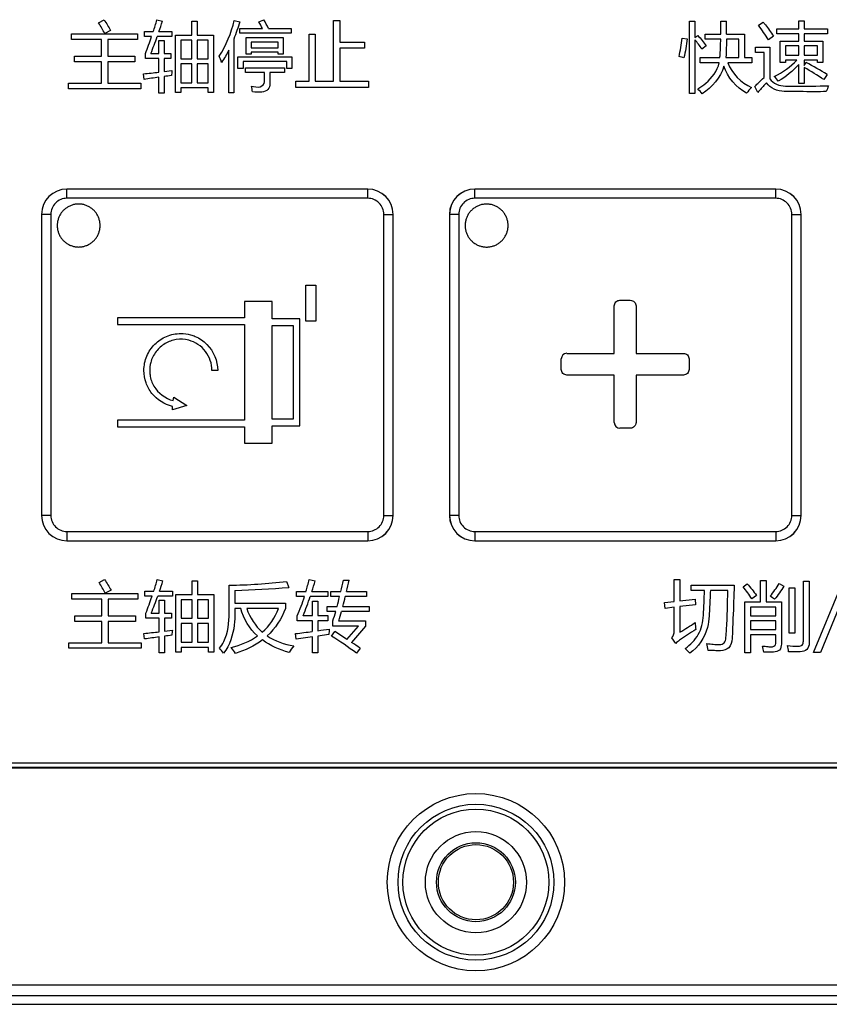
# Model space of a CAD drawing. Header units: millimetres. Extents: x 0 to 1189, y 0 to 841.
# Tile 17 of 64: x 260 to 298, y 272 to 318. Entities that reach past the tile are written whole.
import ezdxf

# ---------------------------------------------------------------- set-up
doc = ezdxf.new("R2010")
doc.units = ezdxf.units.MM
doc.header["$LTSCALE"] = 65.395
doc.layers.add('NC500E-SECONDXF_CONTINUOUS_LINE', color=7, linetype='CONTINUOUS')

msp = doc.modelspace()

# ---------------------------------------------------------------- linework, layer by layer
at = {"layer": 'NC500E-SECONDXF_CONTINUOUS_LINE', "color": 7, "linetype": 'Continuous'}
for p, q in [((264.156, 317.747), (264.411, 317.877)), ((266.868, 317.877), (267.13, 317.822)), ((268.494, 317.178), (268.494, 317.826)), ((268.494, 317.826), (268.742, 317.826)), ((268.742, 317.826), (268.742, 317.178)), ((270.471, 317.857), (270.726, 317.795)), ((271.618, 317.788), (271.853, 317.891)), ((275.084, 315.025), (275.084, 317.86)), ((275.084, 317.86), (275.381, 317.86)), ((275.381, 317.86), (275.381, 316.847)), ((291.665, 314.456), (291.665, 317.826)), ((291.665, 317.826), (291.923, 317.826)), ((291.923, 317.826), (291.923, 317.068)), ((293.125, 317.223), (293.125, 317.826)), ((293.125, 317.826), (293.398, 317.826)), ((294.882, 317.629), (295.103, 317.778)), ((296.757, 317.464), (296.757, 317.84)), ((296.757, 317.84), (297.012, 317.84)), ((297.012, 317.84), (297.012, 317.464)), ((262.892, 316.975), (262.892, 317.237)), ((262.892, 317.237), (265.965, 317.237)), ((264.714, 317.392), (264.442, 317.247)), ((265.965, 317.237), (265.965, 316.975)), ((266.285, 317.102), (266.285, 317.337)), ((266.285, 317.337), (266.702, 317.337)), ((266.623, 317.102), (266.285, 317.102)), ((267.57, 317.102), (266.885, 317.102)), ((266.966, 317.337), (267.57, 317.337)), ((267.57, 317.337), (267.57, 317.102)), ((267.729, 314.498), (267.729, 317.178)), ((267.729, 317.178), (268.494, 317.178)), ((268.742, 317.178), (269.507, 317.178)), ((269.507, 317.178), (269.507, 314.498)), ((270.733, 317.261), (270.733, 317.481)), ((270.733, 317.481), (271.78, 317.481)), ((273.117, 317.261), (270.733, 317.261)), ((272.061, 317.481), (273.117, 317.481)), ((273.117, 317.481), (273.117, 317.261)), ((273.951, 315.025), (273.951, 317.219)), ((273.951, 317.219), (274.24, 317.219)), ((274.24, 317.219), (274.24, 315.025)), ((291.923, 317.068), (292.058, 317.157)), ((292.402, 316.978), (292.402, 317.223)), ((292.402, 317.223), (293.125, 317.223)), ((293.394, 317.223), (294.235, 317.223)), ((294.235, 317.223), (294.235, 316.127)), ((295.585, 317.126), (295.341, 316.954)), ((295.73, 317.226), (295.73, 317.464)), ((295.73, 317.464), (296.757, 317.464)), ((296.757, 317.226), (295.73, 317.226)), ((296.757, 316.892), (296.757, 317.226)), ((297.012, 317.464), (298.093, 317.464)), ((297.012, 317.226), (297.012, 316.892)), ((298.093, 317.226), (297.012, 317.226)), ((298.093, 317.464), (298.093, 317.226)), ((264.287, 316.975), (262.892, 316.975)), ((264.287, 316.189), (264.287, 316.975)), ((264.584, 316.975), (264.584, 316.189)), ((265.965, 316.975), (264.584, 316.975)), ((266.954, 316.317), (266.954, 316.927)), ((266.954, 316.927), (267.202, 316.927)), ((267.202, 316.927), (267.202, 316.317)), ((267.984, 316.937), (267.984, 316.076)), ((268.494, 316.937), (267.984, 316.937)), ((268.494, 316.076), (268.494, 316.937)), ((268.742, 316.937), (268.742, 316.076)), ((269.252, 316.937), (268.742, 316.937)), ((269.252, 316.076), (269.252, 316.937)), ((270.451, 316.99), (270.451, 314.484)), ((271.019, 316.289), (271.019, 317.057)), ((271.019, 317.057), (272.752, 317.057)), ((271.26, 316.851), (271.26, 316.589)), ((272.511, 316.851), (271.26, 316.851)), ((272.511, 316.589), (272.511, 316.851)), ((272.752, 317.057), (272.752, 316.289)), ((275.381, 316.847), (276.535, 316.847)), ((276.535, 316.847), (276.535, 316.572)), ((291.331, 317.033), (291.561, 316.999)), ((291.923, 316.961), (291.923, 314.456)), ((292.447, 316.675), (292.24, 316.523)), ((293.122, 316.978), (292.402, 316.978)), ((293.966, 316.978), (293.391, 316.978)), ((293.966, 316.127), (293.966, 316.978)), ((295.892, 315.903), (295.892, 316.892)), ((295.892, 316.892), (296.757, 316.892)), ((296.14, 316.668), (296.14, 316.234)), ((296.757, 316.668), (296.14, 316.668)), ((296.757, 316.234), (296.757, 316.668)), ((297.012, 316.892), (297.876, 316.892)), ((297.012, 316.668), (297.012, 316.234)), ((297.628, 316.668), (297.012, 316.668)), ((297.628, 316.234), (297.628, 316.668)), ((297.876, 316.892), (297.876, 315.903)), ((263.026, 315.928), (263.026, 316.189)), ((263.026, 316.189), (264.287, 316.189)), ((264.584, 316.189), (265.845, 316.189)), ((265.845, 316.189), (265.845, 315.928)), ((266.334, 316.083), (266.334, 316.317)), ((266.589, 316.317), (266.954, 316.317)), ((267.202, 316.317), (267.522, 316.317)), ((267.522, 316.317), (267.522, 316.083)), ((270.216, 314.484), (270.216, 316.472)), ((271.26, 316.289), (271.019, 316.289)), ((271.26, 316.589), (272.511, 316.589)), ((271.26, 316.382), (271.26, 316.289)), ((272.511, 316.382), (271.26, 316.382)), ((272.511, 316.289), (272.511, 316.382)), ((272.752, 316.289), (272.511, 316.289)), ((275.381, 316.572), (275.381, 315.025)), ((276.535, 316.572), (275.381, 316.572)), ((294.734, 316.365), (294.734, 316.62)), ((294.734, 316.62), (295.41, 316.62)), ((295.144, 316.365), (294.734, 316.365)), ((295.144, 315.204), (295.144, 316.365)), ((295.41, 316.62), (295.41, 315.145)), ((296.14, 316.234), (296.757, 316.234)), ((297.012, 316.234), (297.628, 316.234)), ((264.287, 315.928), (263.026, 315.928)), ((264.287, 314.935), (264.287, 315.928)), ((264.584, 315.928), (264.584, 314.935)), ((265.845, 315.928), (264.584, 315.928)), ((266.954, 316.083), (266.334, 316.083)), ((266.954, 315.45), (266.954, 316.083)), ((267.202, 316.083), (267.202, 315.481)), ((267.522, 316.083), (267.202, 316.083)), ((267.984, 316.076), (268.494, 316.076)), ((267.984, 315.841), (267.984, 314.959)), ((268.494, 315.841), (267.984, 315.841)), ((268.494, 314.959), (268.494, 315.841)), ((268.742, 316.076), (269.252, 316.076)), ((268.742, 315.841), (268.742, 314.959)), ((269.252, 315.841), (268.742, 315.841)), ((269.252, 314.959), (269.252, 315.841)), ((270.644, 315.617), (270.644, 316.158)), ((270.644, 316.158), (273.155, 316.158)), ((270.885, 315.938), (270.885, 315.617)), ((272.914, 315.938), (270.885, 315.938)), ((272.914, 315.617), (272.914, 315.938)), ((273.155, 316.158), (273.155, 315.617)), ((292.168, 315.883), (292.168, 316.127)), ((292.168, 316.127), (293.084, 316.127)), ((293.05, 315.883), (292.168, 315.883)), ((293.36, 316.127), (293.966, 316.127)), ((294.572, 315.883), (293.456, 315.883)), ((294.235, 316.127), (294.572, 316.127)), ((294.572, 316.127), (294.572, 315.883)), ((296.14, 315.903), (295.892, 315.903)), ((296.14, 316.01), (296.14, 315.903)), ((296.671, 316.01), (296.14, 316.01)), ((296.757, 314.918), (296.757, 315.807)), ((297.012, 316.01), (297.012, 315.762)), ((297.628, 316.01), (297.012, 316.01)), ((297.012, 315.762), (297.101, 315.9)), ((297.628, 315.903), (297.628, 316.01)), ((297.876, 315.903), (297.628, 315.903)), ((266.272, 315.114), (266.244, 315.373)), ((267.202, 315.481), (267.57, 315.531)), ((270.885, 315.617), (270.644, 315.617)), ((270.988, 315.428), (270.988, 315.648)), ((270.988, 315.648), (272.804, 315.648)), ((271.88, 315.428), (270.988, 315.428)), ((271.88, 315.001), (271.88, 315.428)), ((272.128, 315.428), (272.128, 314.928)), ((272.804, 315.428), (272.128, 315.428)), ((272.804, 315.648), (272.804, 315.428)), ((273.155, 315.617), (272.914, 315.617)), ((297.012, 315.666), (297.012, 314.918)), ((298.083, 315.345), (297.925, 315.101)), ((262.754, 314.68), (262.754, 314.935)), ((262.754, 314.935), (264.287, 314.935)), ((264.584, 314.935), (266.117, 314.935)), ((266.117, 314.935), (266.117, 314.68)), ((266.954, 314.467), (266.954, 315.211)), ((267.202, 315.244), (267.202, 314.467)), ((267.984, 314.959), (268.494, 314.959)), ((268.742, 314.959), (269.252, 314.959)), ((273.341, 314.742), (273.341, 315.025)), ((273.341, 315.025), (273.951, 315.025)), ((274.24, 315.025), (275.084, 315.025)), ((275.381, 315.025), (276.717, 315.025)), ((276.717, 315.025), (276.717, 314.742)), ((297.012, 314.918), (296.757, 314.918)), ((266.117, 314.68), (262.754, 314.68)), ((267.202, 314.467), (266.954, 314.467)), ((267.984, 314.498), (267.729, 314.498)), ((267.984, 314.718), (267.984, 314.498)), ((269.252, 314.718), (267.984, 314.718)), ((269.252, 314.498), (269.252, 314.718)), ((269.507, 314.498), (269.252, 314.498)), ((270.451, 314.484), (270.216, 314.484)), ((276.717, 314.742), (273.341, 314.742)), ((291.923, 314.456), (291.665, 314.456)), ((294.845, 314.498), (294.703, 314.784)), ((262.678, 310.008), (262.676, 310.01)), ((276.688, 310.01), (262.676, 310.01)), ((262.678, 309.579), (262.678, 310.008)), ((276.686, 310.008), (262.678, 310.008)), ((276.686, 310.008), (276.688, 310.01)), ((276.686, 309.579), (276.686, 310.008)), ((281.673, 310.008), (281.672, 310.01)), ((295.683, 310.01), (281.672, 310.01)), ((281.673, 309.579), (281.673, 310.008)), ((295.682, 310.008), (281.673, 310.008)), ((295.682, 310.008), (295.683, 310.01)), ((295.682, 309.579), (295.682, 310.008)), ((276.686, 309.579), (262.678, 309.579)), ((263.147, 309.308), (263.108, 309.304)), ((263.187, 309.311), (263.147, 309.308)), ((263.226, 309.312), (263.187, 309.311)), ((263.265, 309.311), (263.226, 309.312)), ((263.304, 309.309), (263.265, 309.311)), ((263.343, 309.305), (263.304, 309.309)), ((295.682, 309.579), (281.673, 309.579)), ((282.181, 309.31), (282.142, 309.308)), ((282.22, 309.311), (282.181, 309.31)), ((282.26, 309.31), (282.22, 309.311)), ((282.299, 309.308), (282.26, 309.31)), ((262.395, 308.867), (262.374, 308.834)), ((262.417, 308.899), (262.395, 308.867)), ((262.441, 308.931), (262.417, 308.899)), ((262.466, 308.961), (262.441, 308.931)), ((262.492, 308.99), (262.466, 308.961)), ((262.519, 309.019), (262.492, 308.99)), ((262.547, 309.046), (262.519, 309.019)), ((262.576, 309.072), (262.547, 309.046)), ((262.607, 309.097), (262.576, 309.072)), ((262.638, 309.12), (262.607, 309.097)), ((262.67, 309.142), (262.638, 309.12)), ((262.704, 309.163), (262.67, 309.142)), ((262.737, 309.183), (262.704, 309.163)), ((262.772, 309.202), (262.737, 309.183)), ((262.808, 309.219), (262.772, 309.202)), ((262.844, 309.234), (262.808, 309.219)), ((262.88, 309.249), (262.844, 309.234)), ((262.917, 309.262), (262.88, 309.249)), ((262.955, 309.273), (262.917, 309.262)), ((262.993, 309.283), (262.955, 309.273)), ((263.031, 309.292), (262.993, 309.283)), ((263.07, 309.299), (263.031, 309.292)), ((263.108, 309.304), (263.07, 309.299)), ((263.382, 309.299), (263.343, 309.305)), ((263.421, 309.292), (263.382, 309.299)), ((263.459, 309.283), (263.421, 309.292)), ((263.497, 309.273), (263.459, 309.283)), ((263.534, 309.262), (263.497, 309.273)), ((263.571, 309.249), (263.534, 309.262)), ((263.608, 309.235), (263.571, 309.249)), ((263.644, 309.219), (263.608, 309.235)), ((263.68, 309.202), (263.644, 309.219)), ((263.714, 309.183), (263.68, 309.202)), ((263.748, 309.164), (263.714, 309.183)), ((263.781, 309.143), (263.748, 309.164)), ((263.814, 309.12), (263.781, 309.143)), ((263.845, 309.097), (263.814, 309.12)), ((263.876, 309.072), (263.845, 309.097)), ((263.905, 309.046), (263.876, 309.072)), ((263.933, 309.019), (263.905, 309.046)), ((263.96, 308.99), (263.933, 309.019)), ((263.986, 308.961), (263.96, 308.99)), ((264.011, 308.931), (263.986, 308.961)), ((264.035, 308.899), (264.011, 308.931)), ((264.057, 308.867), (264.035, 308.899)), ((264.078, 308.834), (264.057, 308.867)), ((281.39, 308.867), (281.369, 308.833)), ((281.412, 308.899), (281.39, 308.867)), ((281.436, 308.93), (281.412, 308.899)), ((281.461, 308.961), (281.436, 308.93)), ((281.486, 308.99), (281.461, 308.961)), ((281.514, 309.018), (281.486, 308.99)), ((281.542, 309.045), (281.514, 309.018)), ((281.571, 309.071), (281.542, 309.045)), ((281.601, 309.096), (281.571, 309.071)), ((281.633, 309.12), (281.601, 309.096)), ((281.665, 309.142), (281.633, 309.12)), ((281.698, 309.163), (281.665, 309.142)), ((281.732, 309.183), (281.698, 309.163)), ((281.767, 309.201), (281.732, 309.183)), ((281.802, 309.218), (281.767, 309.201)), ((281.838, 309.234), (281.802, 309.218)), ((281.875, 309.248), (281.838, 309.234)), ((281.912, 309.261), (281.875, 309.248)), ((281.95, 309.273), (281.912, 309.261)), ((281.987, 309.283), (281.95, 309.273)), ((282.026, 309.291), (281.987, 309.283)), ((282.064, 309.298), (282.026, 309.291)), ((282.103, 309.304), (282.064, 309.298)), ((282.142, 309.308), (282.103, 309.304)), ((282.338, 309.304), (282.299, 309.308)), ((282.377, 309.298), (282.338, 309.304)), ((282.415, 309.291), (282.377, 309.298)), ((282.454, 309.283), (282.415, 309.291)), ((282.492, 309.273), (282.454, 309.283)), ((282.529, 309.261), (282.492, 309.273)), ((282.566, 309.248), (282.529, 309.261)), ((282.603, 309.234), (282.566, 309.248)), ((282.639, 309.218), (282.603, 309.234)), ((282.674, 309.201), (282.639, 309.218)), ((282.709, 309.183), (282.674, 309.201)), ((282.743, 309.163), (282.709, 309.183)), ((282.776, 309.142), (282.743, 309.163)), ((282.808, 309.12), (282.776, 309.142)), ((282.84, 309.096), (282.808, 309.12)), ((282.87, 309.071), (282.84, 309.096)), ((282.9, 309.045), (282.87, 309.071)), ((282.928, 309.018), (282.9, 309.045)), ((282.955, 308.99), (282.928, 309.018)), ((282.981, 308.961), (282.955, 308.99)), ((283.006, 308.93), (282.981, 308.961)), ((283.029, 308.899), (283.006, 308.93)), ((283.052, 308.867), (283.029, 308.899)), ((283.073, 308.833), (283.052, 308.867)), ((261.496, 308.83), (261.496, 294.818)), ((261.498, 308.829), (261.496, 308.83)), ((261.498, 308.829), (261.498, 294.82)), ((261.928, 308.829), (261.498, 308.829)), ((261.928, 308.829), (261.928, 294.82)), ((262.233, 308.429), (262.229, 308.39)), ((262.239, 308.468), (262.233, 308.429)), ((262.246, 308.506), (262.239, 308.468)), ((262.254, 308.545), (262.246, 308.506)), ((262.264, 308.583), (262.254, 308.545)), ((262.276, 308.62), (262.264, 308.583)), ((262.289, 308.657), (262.276, 308.62)), ((262.303, 308.694), (262.289, 308.657)), ((262.319, 308.73), (262.303, 308.694)), ((262.336, 308.765), (262.319, 308.73)), ((262.354, 308.8), (262.336, 308.765)), ((262.374, 308.834), (262.354, 308.8)), ((264.098, 308.8), (264.078, 308.834)), ((264.116, 308.765), (264.098, 308.8)), ((264.133, 308.73), (264.116, 308.765)), ((264.149, 308.694), (264.133, 308.73)), ((264.163, 308.657), (264.149, 308.694)), ((264.176, 308.62), (264.163, 308.657)), ((264.188, 308.583), (264.176, 308.62)), ((264.198, 308.545), (264.188, 308.583)), ((264.206, 308.506), (264.198, 308.545)), ((264.213, 308.468), (264.206, 308.506)), ((264.219, 308.429), (264.213, 308.468)), ((264.223, 308.39), (264.219, 308.429)), ((277.436, 294.82), (277.436, 308.829)), ((277.436, 308.829), (277.866, 308.829)), ((277.866, 308.829), (277.868, 308.83)), ((277.866, 294.82), (277.866, 308.829)), ((277.868, 294.818), (277.868, 308.83)), ((280.492, 308.83), (280.492, 294.818)), ((280.493, 308.829), (280.492, 308.83)), ((280.493, 308.829), (280.493, 294.82)), ((280.923, 308.829), (280.493, 308.829)), ((280.923, 308.829), (280.923, 294.82)), ((281.228, 308.428), (281.224, 308.389)), ((281.233, 308.467), (281.228, 308.428)), ((281.24, 308.506), (281.233, 308.467)), ((281.249, 308.544), (281.24, 308.506)), ((281.259, 308.582), (281.249, 308.544)), ((281.271, 308.62), (281.259, 308.582)), ((281.283, 308.657), (281.271, 308.62)), ((281.298, 308.693), (281.283, 308.657)), ((281.314, 308.729), (281.298, 308.693)), ((281.331, 308.765), (281.314, 308.729)), ((281.349, 308.8), (281.331, 308.765)), ((281.369, 308.833), (281.349, 308.8)), ((283.092, 308.8), (283.073, 308.833)), ((283.111, 308.765), (283.092, 308.8)), ((283.128, 308.729), (283.111, 308.765)), ((283.144, 308.693), (283.128, 308.729)), ((283.158, 308.657), (283.144, 308.693)), ((283.171, 308.62), (283.158, 308.657)), ((283.182, 308.582), (283.171, 308.62)), ((283.193, 308.544), (283.182, 308.582)), ((283.201, 308.506), (283.193, 308.544)), ((283.208, 308.467), (283.201, 308.506)), ((283.214, 308.428), (283.208, 308.467)), ((283.218, 308.389), (283.214, 308.428)), ((296.432, 294.82), (296.432, 308.829)), ((296.432, 308.829), (296.862, 308.829)), ((296.862, 308.829), (296.863, 308.83)), ((296.862, 294.82), (296.862, 308.829)), ((296.863, 294.818), (296.863, 308.83)), ((262.227, 308.351), (262.226, 308.312)), ((262.226, 308.312), (262.227, 308.272)), ((262.229, 308.39), (262.227, 308.351)), ((262.227, 308.272), (262.229, 308.233)), ((262.229, 308.233), (262.233, 308.194)), ((262.233, 308.194), (262.239, 308.156)), ((262.239, 308.156), (262.246, 308.117)), ((262.246, 308.117), (262.254, 308.079)), ((262.254, 308.079), (262.264, 308.041)), ((262.264, 308.041), (262.276, 308.003)), ((262.276, 308.003), (262.289, 307.966)), ((262.289, 307.966), (262.303, 307.929)), ((264.149, 307.929), (264.163, 307.966)), ((264.163, 307.966), (264.176, 308.003)), ((264.176, 308.003), (264.188, 308.041)), ((264.188, 308.041), (264.198, 308.079)), ((264.198, 308.079), (264.206, 308.117)), ((264.206, 308.117), (264.213, 308.156)), ((264.213, 308.156), (264.219, 308.194)), ((264.219, 308.194), (264.223, 308.233)), ((264.225, 308.351), (264.223, 308.39)), ((264.223, 308.233), (264.225, 308.272)), ((264.226, 308.312), (264.225, 308.351)), ((264.225, 308.272), (264.226, 308.312)), ((281.224, 308.389), (281.221, 308.35)), ((281.221, 308.35), (281.221, 308.311)), ((281.221, 308.311), (281.222, 308.272)), ((281.222, 308.272), (281.224, 308.233)), ((281.224, 308.233), (281.228, 308.194)), ((281.228, 308.194), (281.233, 308.155)), ((281.233, 308.155), (281.24, 308.116)), ((281.24, 308.116), (281.249, 308.078)), ((281.249, 308.078), (281.259, 308.04)), ((281.259, 308.04), (281.271, 308.003)), ((281.271, 308.003), (281.283, 307.965)), ((281.283, 307.965), (281.298, 307.929)), ((283.144, 307.929), (283.158, 307.965)), ((283.158, 307.965), (283.171, 308.003)), ((283.171, 308.003), (283.182, 308.04)), ((283.182, 308.04), (283.193, 308.078)), ((283.193, 308.078), (283.201, 308.116)), ((283.201, 308.116), (283.208, 308.155)), ((283.208, 308.155), (283.214, 308.194)), ((283.214, 308.194), (283.218, 308.233)), ((283.22, 308.35), (283.218, 308.389)), ((283.218, 308.233), (283.22, 308.272)), ((283.221, 308.311), (283.22, 308.35)), ((283.22, 308.272), (283.221, 308.311)), ((262.303, 307.929), (262.319, 307.893)), ((262.319, 307.893), (262.336, 307.858)), ((262.336, 307.858), (262.354, 307.823)), ((262.354, 307.823), (262.374, 307.789)), ((262.374, 307.789), (262.395, 307.756)), ((262.395, 307.756), (262.417, 307.724)), ((262.417, 307.724), (262.441, 307.693)), ((262.441, 307.693), (262.466, 307.662)), ((262.466, 307.662), (262.492, 307.633)), ((262.492, 307.633), (262.519, 307.605)), ((262.519, 307.605), (262.547, 307.577)), ((262.547, 307.577), (262.576, 307.551)), ((262.576, 307.551), (262.607, 307.527)), ((262.607, 307.527), (262.638, 307.503)), ((262.638, 307.503), (262.67, 307.481)), ((262.67, 307.481), (262.704, 307.46)), ((263.748, 307.46), (263.781, 307.481)), ((263.781, 307.481), (263.814, 307.503)), ((263.814, 307.503), (263.845, 307.527)), ((263.845, 307.527), (263.876, 307.551)), ((263.876, 307.551), (263.905, 307.577)), ((263.905, 307.577), (263.933, 307.605)), ((263.933, 307.605), (263.96, 307.633)), ((263.96, 307.633), (263.986, 307.662)), ((263.986, 307.662), (264.011, 307.693)), ((264.011, 307.693), (264.035, 307.724)), ((264.035, 307.724), (264.057, 307.756)), ((264.057, 307.756), (264.078, 307.789)), ((264.078, 307.789), (264.098, 307.823)), ((264.098, 307.823), (264.116, 307.858)), ((264.116, 307.858), (264.133, 307.893)), ((264.133, 307.893), (264.149, 307.929)), ((281.298, 307.929), (281.314, 307.893)), ((281.314, 307.893), (281.331, 307.857)), ((281.331, 307.857), (281.349, 307.823)), ((281.349, 307.823), (281.369, 307.789)), ((281.369, 307.789), (281.39, 307.756)), ((281.39, 307.756), (281.412, 307.723)), ((281.412, 307.723), (281.436, 307.692)), ((281.436, 307.692), (281.461, 307.662)), ((281.461, 307.662), (281.486, 307.632)), ((281.486, 307.632), (281.514, 307.604)), ((281.514, 307.604), (281.542, 307.577)), ((281.542, 307.577), (281.571, 307.551)), ((281.571, 307.551), (281.601, 307.526)), ((281.601, 307.526), (281.633, 307.503)), ((281.633, 307.503), (281.665, 307.48)), ((281.665, 307.48), (281.698, 307.459)), ((282.743, 307.459), (282.776, 307.48)), ((282.776, 307.48), (282.808, 307.503)), ((282.808, 307.503), (282.84, 307.526)), ((282.84, 307.526), (282.87, 307.551)), ((282.87, 307.551), (282.9, 307.577)), ((282.9, 307.577), (282.928, 307.604)), ((282.928, 307.604), (282.955, 307.632)), ((282.955, 307.632), (282.981, 307.662)), ((282.981, 307.662), (283.006, 307.692)), ((283.006, 307.692), (283.029, 307.723)), ((283.029, 307.723), (283.052, 307.756)), ((283.052, 307.756), (283.073, 307.789)), ((283.073, 307.789), (283.092, 307.823)), ((283.092, 307.823), (283.111, 307.857)), ((283.111, 307.857), (283.128, 307.893)), ((283.128, 307.893), (283.144, 307.929)), ((262.704, 307.46), (262.737, 307.44)), ((262.737, 307.44), (262.772, 307.422)), ((262.772, 307.422), (262.808, 307.405)), ((262.808, 307.405), (262.844, 307.389)), ((262.844, 307.389), (262.88, 307.375)), ((262.88, 307.375), (262.917, 307.362)), ((262.917, 307.362), (262.955, 307.35)), ((262.955, 307.35), (262.993, 307.34)), ((262.993, 307.34), (263.031, 307.332)), ((263.031, 307.332), (263.07, 307.325)), ((263.07, 307.325), (263.108, 307.319)), ((263.108, 307.319), (263.147, 307.315)), ((263.147, 307.315), (263.187, 307.313)), ((263.187, 307.313), (263.226, 307.312)), ((263.226, 307.312), (263.265, 307.313)), ((263.265, 307.313), (263.304, 307.315)), ((263.304, 307.315), (263.343, 307.319)), ((263.343, 307.319), (263.382, 307.325)), ((263.382, 307.325), (263.421, 307.332)), ((263.421, 307.332), (263.459, 307.34)), ((263.459, 307.34), (263.497, 307.35)), ((263.497, 307.35), (263.534, 307.362)), ((263.534, 307.362), (263.571, 307.375)), ((263.571, 307.375), (263.608, 307.389)), ((263.608, 307.389), (263.644, 307.405)), ((263.644, 307.405), (263.68, 307.422)), ((263.68, 307.422), (263.714, 307.44)), ((263.714, 307.44), (263.748, 307.46)), ((281.698, 307.459), (281.732, 307.44)), ((281.732, 307.44), (281.767, 307.421)), ((281.767, 307.421), (281.802, 307.404)), ((281.802, 307.404), (281.838, 307.388)), ((281.838, 307.388), (281.875, 307.374)), ((281.875, 307.374), (281.912, 307.361)), ((281.912, 307.361), (281.95, 307.35)), ((281.95, 307.35), (281.987, 307.34)), ((281.987, 307.34), (282.026, 307.331)), ((282.026, 307.331), (282.064, 307.324)), ((282.064, 307.324), (282.103, 307.319)), ((282.103, 307.319), (282.142, 307.315)), ((282.142, 307.315), (282.181, 307.312)), ((282.181, 307.312), (282.22, 307.311)), ((282.22, 307.311), (282.26, 307.312)), ((282.26, 307.312), (282.299, 307.314)), ((282.299, 307.314), (282.338, 307.318)), ((282.338, 307.318), (282.377, 307.324)), ((282.377, 307.324), (282.415, 307.331)), ((282.415, 307.331), (282.454, 307.34)), ((282.454, 307.34), (282.492, 307.35)), ((282.492, 307.35), (282.529, 307.361)), ((282.529, 307.361), (282.566, 307.374)), ((282.566, 307.374), (282.603, 307.388)), ((282.603, 307.388), (282.639, 307.404)), ((282.639, 307.404), (282.674, 307.421)), ((282.674, 307.421), (282.709, 307.44)), ((282.709, 307.44), (282.743, 307.459)), ((273.798, 303.855), (273.798, 305.531)), ((273.798, 305.531), (274.263, 305.531)), ((274.263, 305.531), (274.263, 303.855)), ((270.945, 304.773), (270.945, 304.015)), ((272.243, 304.773), (270.945, 304.773)), ((272.243, 303.967), (272.243, 304.773)), ((288.429, 304.835), (288.911, 304.835)), ((288.167, 302.363), (288.167, 304.573)), ((289.177, 304.573), (289.177, 302.363)), ((265.04, 304.015), (265.04, 303.71)), ((270.945, 304.015), (265.04, 304.015)), ((273.52, 303.967), (272.243, 303.967)), ((273.52, 298.996), (273.52, 303.967)), ((274.263, 303.855), (273.798, 303.855)), ((265.04, 303.71), (270.945, 303.71)), ((270.945, 303.71), (270.945, 299.249)), ((272.243, 299.301), (272.243, 303.663)), ((272.243, 303.663), (273.215, 303.663)), ((273.215, 303.663), (273.215, 299.301)), ((285.696, 301.615), (285.696, 302.102)), ((285.957, 302.363), (288.167, 302.363)), ((289.177, 302.363), (291.383, 302.363)), ((291.649, 302.102), (291.649, 301.615)), ((269.701, 301.567), (269.433, 301.567)), ((288.167, 301.353), (285.957, 301.353)), ((288.167, 299.143), (288.167, 301.353)), ((289.177, 301.353), (289.177, 299.143)), ((291.383, 301.353), (289.177, 301.353)), ((267.619, 300.165), (267.657, 300.323)), ((267.657, 300.323), (268.259, 299.936)), ((268.259, 299.936), (267.588, 299.727)), ((267.588, 299.727), (267.588, 299.895)), ((265.041, 299.249), (265.041, 298.945)), ((270.945, 299.249), (265.041, 299.249)), ((273.215, 299.301), (272.243, 299.301)), ((265.041, 298.945), (270.945, 298.945)), ((270.945, 298.945), (270.945, 298.19)), ((272.243, 298.19), (272.243, 298.996)), ((272.243, 298.996), (273.52, 298.996)), ((288.911, 298.882), (288.429, 298.882)), ((270.945, 298.19), (272.243, 298.19)), ((261.498, 294.82), (261.496, 294.818)), ((261.928, 294.82), (261.498, 294.82)), ((277.436, 294.82), (277.866, 294.82)), ((277.866, 294.82), (277.868, 294.818)), ((280.493, 294.82), (280.492, 294.818)), ((280.923, 294.82), (280.493, 294.82)), ((296.432, 294.82), (296.862, 294.82)), ((296.862, 294.82), (296.863, 294.818)), ((262.678, 294.07), (262.678, 293.64)), ((262.678, 294.07), (276.686, 294.07)), ((276.686, 294.07), (276.686, 293.64)), ((281.673, 294.07), (281.673, 293.64)), ((281.673, 294.07), (295.682, 294.07)), ((295.682, 294.07), (295.682, 293.64)), ((262.678, 293.64), (262.676, 293.639)), ((262.676, 293.639), (276.688, 293.639)), ((262.678, 293.64), (276.686, 293.64)), ((276.686, 293.64), (276.688, 293.639)), ((281.673, 293.64), (281.672, 293.639)), ((281.672, 293.639), (295.683, 293.639)), ((281.673, 293.64), (295.682, 293.64)), ((295.682, 293.64), (295.683, 293.639)), ((264.177, 291.702), (264.432, 291.832)), ((266.888, 291.832), (267.15, 291.777)), ((268.514, 291.133), (268.514, 291.781)), ((268.514, 291.781), (268.762, 291.781)), ((268.762, 291.781), (268.762, 291.133)), ((270.233, 290.293), (270.233, 291.578)), ((272.91, 291.746), (273.01, 291.471)), ((273.957, 291.832), (274.24, 291.777)), ((275.553, 291.805), (275.818, 291.805)), ((290.956, 290.811), (290.956, 291.832)), ((290.956, 291.832), (291.224, 291.832)), ((291.224, 291.832), (291.224, 290.84)), ((291.748, 291.323), (291.748, 291.581)), ((291.748, 291.581), (293.746, 291.581)), ((294.163, 291.495), (294.353, 291.643)), ((294.969, 290.799), (294.969, 291.798)), ((294.969, 291.798), (295.231, 291.798)), ((295.231, 291.798), (295.231, 290.799)), ((295.844, 291.657), (296.065, 291.526)), ((296.306, 289.335), (296.306, 291.457)), ((296.306, 291.457), (296.568, 291.457)), ((296.568, 291.457), (296.568, 289.335)), ((296.971, 288.963), (296.971, 291.764)), ((296.971, 291.764), (297.24, 291.764)), ((297.24, 291.764), (297.24, 288.884)), ((297.448, 288.439), (298.728, 291.55)), ((299.043, 291.55), (297.763, 288.439)), ((262.912, 290.93), (262.912, 291.192)), ((262.912, 291.192), (265.985, 291.192)), ((264.735, 291.347), (264.463, 291.202)), ((265.985, 291.192), (265.985, 290.93)), ((266.306, 291.057), (266.306, 291.292)), ((266.306, 291.292), (266.723, 291.292)), ((266.643, 291.057), (266.306, 291.057)), ((267.591, 291.057), (266.905, 291.057)), ((266.986, 291.292), (267.591, 291.292)), ((267.591, 291.292), (267.591, 291.057)), ((267.749, 288.453), (267.749, 291.133)), ((267.749, 291.133), (268.514, 291.133)), ((268.762, 291.133), (269.527, 291.133)), ((269.527, 291.133), (269.527, 288.453)), ((270.502, 291.33), (270.502, 290.744)), ((273.361, 291.047), (273.361, 291.281)), ((273.361, 291.281), (273.811, 291.281)), ((273.74, 291.047), (273.361, 291.047)), ((274.826, 291.047), (274.006, 291.047)), ((274.083, 291.281), (274.826, 291.281)), ((274.826, 291.281), (274.826, 291.047)), ((274.963, 291.044), (274.963, 291.278)), ((274.963, 291.278), (275.432, 291.278)), ((275.375, 291.044), (274.963, 291.044)), ((276.624, 291.044), (275.642, 291.044)), ((275.697, 291.278), (276.624, 291.278)), ((276.624, 291.278), (276.624, 291.044)), ((292.361, 291.323), (291.748, 291.323)), ((293.453, 291.323), (292.639, 291.323)), ((294.79, 291.095), (294.576, 290.933)), ((264.308, 290.93), (262.912, 290.93)), ((264.308, 290.144), (264.308, 290.93)), ((264.604, 290.93), (264.604, 290.144)), ((265.985, 290.93), (264.604, 290.93)), ((266.974, 290.272), (266.974, 290.882)), ((266.974, 290.882), (267.222, 290.882)), ((267.222, 290.882), (267.222, 290.272)), ((268.004, 290.892), (268.004, 290.031)), ((268.514, 290.892), (268.004, 290.892)), ((268.514, 290.031), (268.514, 290.892)), ((268.762, 290.892), (268.762, 290.031)), ((269.272, 290.892), (268.762, 290.892)), ((269.272, 290.031), (269.272, 290.892)), ((270.502, 290.744), (272.855, 290.744)), ((272.855, 290.744), (272.855, 290.489)), ((274.106, 290.155), (274.106, 290.833)), ((274.106, 290.833), (274.36, 290.833)), ((274.36, 290.833), (274.36, 290.155)), ((274.801, 290.355), (274.801, 290.589)), ((274.801, 290.589), (275.26, 290.589)), ((275.527, 290.589), (276.748, 290.589)), ((276.748, 290.589), (276.748, 290.355)), ((290.508, 290.761), (290.956, 290.811)), ((290.528, 290.496), (290.508, 290.761)), ((290.956, 290.543), (290.528, 290.496)), ((290.956, 289.435), (290.956, 290.543)), ((291.224, 290.84), (291.927, 290.92)), ((291.948, 290.654), (291.224, 290.574)), ((291.224, 290.574), (291.224, 289.386)), ((291.927, 290.92), (291.948, 290.654)), ((294.239, 288.425), (294.239, 290.799)), ((294.239, 290.799), (294.969, 290.799)), ((294.501, 290.558), (294.501, 290.151)), ((295.686, 290.558), (294.501, 290.558)), ((295.231, 290.799), (295.948, 290.799)), ((295.686, 290.151), (295.686, 290.558)), ((295.948, 290.799), (295.948, 288.835)), ((263.047, 289.883), (263.047, 290.144)), ((263.047, 290.144), (264.308, 290.144)), ((264.604, 290.144), (265.865, 290.144)), ((265.865, 290.144), (265.865, 289.883)), ((266.354, 290.038), (266.354, 290.272)), ((266.609, 290.272), (266.974, 290.272)), ((267.222, 290.272), (267.543, 290.272)), ((267.543, 290.272), (267.543, 290.038)), ((270.502, 290.489), (270.502, 290.293)), ((270.772, 290.489), (270.502, 290.489)), ((272.531, 290.489), (271.051, 290.489)), ((273.399, 289.92), (273.399, 290.151)), ((273.685, 290.155), (274.106, 290.155)), ((274.36, 290.155), (274.826, 290.155)), ((275.194, 290.355), (274.801, 290.355)), ((274.826, 290.155), (274.826, 289.92)), ((276.748, 290.355), (275.463, 290.355)), ((294.501, 290.151), (295.686, 290.151)), ((264.308, 289.883), (263.047, 289.883)), ((264.308, 288.89), (264.308, 289.883)), ((264.604, 289.883), (264.604, 288.89)), ((265.865, 289.883), (264.604, 289.883)), ((266.974, 290.038), (266.354, 290.038)), ((266.974, 289.405), (266.974, 290.038)), ((267.222, 290.038), (267.222, 289.436)), ((267.543, 290.038), (267.222, 290.038)), ((268.004, 290.031), (268.514, 290.031)), ((268.004, 289.796), (268.004, 288.915)), ((268.514, 289.796), (268.004, 289.796)), ((268.514, 288.915), (268.514, 289.796)), ((268.762, 290.031), (269.272, 290.031)), ((268.762, 289.796), (268.762, 288.915)), ((269.272, 289.796), (268.762, 289.796)), ((269.272, 288.915), (269.272, 289.796)), ((274.106, 289.92), (273.399, 289.92)), ((274.106, 289.421), (274.106, 289.92)), ((274.36, 289.92), (274.36, 289.455)), ((274.826, 289.92), (274.36, 289.92)), ((275.063, 289.672), (275.063, 289.91)), ((276.252, 289.672), (275.063, 289.672)), ((275.335, 289.907), (276.586, 289.907)), ((275.718, 289.052), (276.252, 289.672)), ((276.586, 289.662), (275.931, 288.912)), ((276.586, 289.907), (276.586, 289.662)), ((294.501, 289.91), (294.501, 289.504)), ((295.686, 289.91), (294.501, 289.91)), ((295.686, 289.504), (295.686, 289.91)), ((266.292, 289.07), (266.265, 289.328)), ((266.974, 288.422), (266.974, 289.166)), ((267.222, 289.436), (267.591, 289.486)), ((267.222, 289.198), (267.222, 288.422)), ((273.358, 289.056), (273.32, 289.321)), ((274.106, 289.169), (273.358, 289.056)), ((274.106, 288.422), (274.106, 289.169)), ((274.874, 289.283), (274.36, 289.207)), ((274.36, 289.207), (274.36, 288.422)), ((274.998, 289.207), (275.153, 289.414)), ((294.501, 289.504), (295.686, 289.504)), ((294.501, 289.262), (294.501, 288.425)), ((295.686, 289.262), (294.501, 289.262)), ((295.686, 288.853), (295.686, 289.262)), ((296.568, 289.335), (296.306, 289.335)), ((262.775, 288.635), (262.775, 288.89)), ((262.775, 288.89), (264.308, 288.89)), ((264.604, 288.89), (266.137, 288.89)), ((266.137, 288.89), (266.137, 288.635)), ((268.004, 288.915), (268.514, 288.915)), ((268.762, 288.915), (269.272, 288.915)), ((291.025, 288.863), (290.839, 289.121)), ((266.137, 288.635), (262.775, 288.635)), ((267.222, 288.422), (266.974, 288.422)), ((268.004, 288.453), (267.749, 288.453)), ((268.004, 288.673), (268.004, 288.453)), ((269.272, 288.673), (268.004, 288.673)), ((269.272, 288.453), (269.272, 288.673)), ((269.527, 288.453), (269.272, 288.453)), ((274.36, 288.422), (274.106, 288.422)), ((276.338, 288.639), (276.159, 288.412)), ((294.501, 288.425), (294.239, 288.425)), ((297.763, 288.439), (297.448, 288.439)), ((31.753, 283.3), (401.693, 283.3)), ((31.721, 283.068), (401.725, 283.068)), ((31.753, 283.1), (401.693, 283.1)), ((26.617, 272.97), (406.828, 272.97)), ((26.841, 272.47), (406.605, 272.47)), ((21.72, 272.068), (411.726, 272.068))]:
    msp.add_line(p, q, dxfattribs=at)
for radius in [4.127, 3.628, 3.4, 2.355, 1.837, 1.75]:
    msp.add_circle((281.723, 277.75), radius, dxfattribs=at)
for centre, radius, start, end in [((248.763, 323.738), 19.295, 340.6244, 342.1466), ((268.268, 315.823), 3.884, 25.2765, 30.3932), ((267.914, 315.631), 4.542, 24.0471, 29.8514), ((243.695, 317.806), 49.702, 359.3273, 0.0223), ((244.091, 324.958), 23.862, 338.7702, 340.7803), ((243.225, 325.578), 25.132, 338.3759, 340.2899), ((288.041, 313.815), 4.997, 32.8211, 39.0196), ((287.569, 300.539), 16.045, 76.1495, 76.9969), ((277.842, 280.663), 40.157, 59.7323, 61.3413), ((262.985, 348.505), 33.292, 275.6183, 276.847), ((269.097, 301.483), 13.891, 96.4104, 97.8425), ((273.307, 267.819), 47.816, 97.6352, 98.4607), ((262.678, 308.828), 1.18, 90.0088, 179.9912), ((276.686, 308.828), 1.18, 0.0088, 89.9912), ((281.673, 308.828), 1.18, 90.0088, 179.9912), ((295.682, 308.828), 1.18, 0.0088, 89.9912), ((262.678, 308.829), 0.75, 89.9998, 180.0002), ((276.686, 308.829), 0.75, 359.9998, 90.0002), ((281.673, 308.829), 0.75, 89.9998, 180.0002), ((295.682, 308.829), 0.75, 359.9998, 90.0002), ((285.957, 302.102), 0.262, 90.05, 179.95), ((288.429, 299.144), 0.262, 180.05, 270.0255), ((262.678, 294.82), 1.18, 180.0088, 269.9912), ((262.678, 294.82), 0.75, 179.9998, 270.0002), ((276.686, 294.82), 1.18, 270.0088, 359.9912), ((276.686, 294.82), 0.75, 269.9998, 0.0002), ((281.673, 294.82), 1.18, 180.0088, 269.9912), ((281.673, 294.82), 0.75, 179.9998, 270.0002), ((295.682, 294.82), 1.18, 270.0088, 359.9912), ((295.682, 294.82), 0.75, 269.9998, 0.0002), ((249.494, 297.455), 18.547, 340.5908, 342.1744), ((270.083, 315.263), 23.686, 270.3626, 276.8541), ((269.302, 334.991), 43.678, 271.5748, 274.8705), ((261.9, 294.741), 12.403, 343.8048, 346.4397), ((247.699, 299.89), 27.753, 341.9298, 343.0039), ((244.255, 298.687), 32.045, 346.631, 347.5978), ((253.971, 296.525), 22.351, 346.4213, 347.8074), ((244.184, 298.885), 23.785, 338.7679, 340.7846), ((243.298, 299.513), 25.076, 338.376, 340.2943), ((253.089, 298.054), 22.06, 339.0169, 341.4795), ((243.386, 298.919), 32.944, 345.3541, 346.1701), ((214.624, 306.288), 62.893, 345.54519, 345.97262), ((262.175, 293.948), 13.506, 342.6038, 344.5694), ((248.083, 297.904), 28.401, 343.6449, 344.5843), ((276.668, 313.419), 28.097, 301.2025, 302.9101), ((263.072, 321.979), 32.807, 275.5839, 276.8307), ((274.073, 236.504), 53.138, 97.677, 98.4197), ((269.348, 273.726), 15.618, 96.5482, 97.822), ((266.613, 345.191), 56.272, 276.8454, 277.6516), ((257.971, 407.644), 119.319, 277.89498, 278.15562), ((282.797, 288.637), 7.95, 173.5455, 175.3416), ((265.561, 274.195), 17.732, 53.2968, 57.8462), ((256.411, 259.519), 35.284, 56.8269, 57.9163), ((255.295, 257.807), 37.329, 55.6868, 56.4388), ((289.595, 288.174), 2.961, 7.0706, 13.4413), ((266.65, 285.7), 4.292, 39.2314, 43.143)]:
    msp.add_arc(centre, radius, start, end, dxfattribs=at)
for centre, major_axis, start_param, end_param in [((262.677, 308.83), (0.835, -0.835), 2.356347, 3.926839), ((276.687, 308.83), (0.835, 0.835), -0.785246, 0.785246), ((281.672, 308.83), (-0.835, 0.835), -0.785246, 0.785246), ((295.683, 308.83), (0.835, 0.835), -0.785246, 0.785246), ((262.677, 294.819), (0.835, 0.835), 2.356347, 3.926839), ((276.687, 294.819), (0.835, -0.835), -0.785246, 0.785246), ((281.672, 294.819), (0.835, 0.835), -3.926839, -2.356347), ((295.683, 294.819), (-0.835, 0.835), -3.926839, -2.356347)]:
    msp.add_ellipse(centre, major_axis=major_axis, ratio=0.999695, start_param=start_param, end_param=end_param, dxfattribs=at)
for points in [[(264.442, 317.247), (264.351, 317.416), (264.26, 317.585), (264.156, 317.747)], [(264.411, 317.877), (264.518, 317.719), (264.624, 317.56), (264.714, 317.392)], [(266.702, 317.337), (266.761, 317.516), (266.817, 317.696), (266.868, 317.877)], [(269.768, 316.189), (270.093, 316.698), (270.331, 317.27), (270.471, 317.857)], [(270.726, 317.795), (270.646, 317.523), (270.555, 317.254), (270.451, 316.99)], [(295.341, 316.954), (295.194, 317.183), (295.046, 317.412), (294.882, 317.629)], [(292.058, 317.157), (292.196, 317.004), (292.328, 316.844), (292.447, 316.675)], [(291.179, 316.172), (291.245, 316.456), (291.291, 316.745), (291.331, 317.033)], [(291.561, 316.999), (291.525, 316.703), (291.473, 316.409), (291.41, 316.117)], [(269.879, 315.903), (269.846, 316), (269.809, 316.096), (269.768, 316.189)], [(270.216, 316.472), (270.117, 316.275), (270.005, 316.084), (269.879, 315.903)], [(293.267, 315.728), (293.126, 315.201), (292.717, 314.735), (292.257, 314.443)], [(294.324, 314.47), (293.847, 314.739), (293.442, 315.209), (293.267, 315.728)], [(293.456, 315.883), (293.636, 315.385), (294.072, 314.952), (294.555, 314.736)], [(295.616, 315.249), (296.005, 315.441), (296.373, 315.695), (296.671, 316.01)], [(296.757, 315.807), (296.481, 315.502), (296.156, 315.235), (295.802, 315.025)], [(267.57, 315.531), (267.56, 315.45), (267.552, 315.368), (267.546, 315.287)], [(297.925, 315.101), (297.628, 315.302), (297.325, 315.493), (297.012, 315.666)], [(296.078, 314.556), (295.773, 314.56), (295.413, 314.697), (295.258, 314.959)], [(295.41, 315.145), (295.549, 314.919), (295.864, 314.803), (296.13, 314.801)], [(295.802, 315.025), (295.749, 315.106), (295.683, 315.178), (295.616, 315.249)], [(298.135, 314.815), (298.104, 314.723), (298.072, 314.633), (298.038, 314.543)], [(271.322, 314.529), (271.307, 314.619), (271.288, 314.709), (271.267, 314.798)], [(292.257, 314.443), (292.194, 314.523), (292.128, 314.603), (292.054, 314.673)], [(294.555, 314.736), (294.471, 314.654), (294.397, 314.562), (294.324, 314.47)], [(288.167, 304.573), (288.167, 304.64), (288.223, 304.779), (288.362, 304.835), (288.429, 304.835)], [(285.772, 301.43), (285.725, 301.477), (285.696, 301.548), (285.696, 301.615)], [(285.957, 301.353), (285.89, 301.353), (285.819, 301.383), (285.772, 301.43)], [(264.463, 291.202), (264.371, 291.371), (264.281, 291.54), (264.177, 291.702)], [(264.432, 291.832), (264.538, 291.674), (264.644, 291.515), (264.735, 291.347)], [(266.723, 291.292), (266.782, 291.471), (266.837, 291.651), (266.888, 291.832)], [(294.576, 290.933), (294.448, 291.127), (294.311, 291.316), (294.163, 291.495)], [(294.353, 291.643), (294.506, 291.466), (294.654, 291.285), (294.79, 291.095)], [(295.42, 291.061), (295.581, 291.244), (295.715, 291.45), (295.844, 291.657)], [(296.065, 291.526), (295.929, 291.316), (295.788, 291.11), (295.631, 290.916)], [(273.399, 290.151), (273.535, 290.44), (273.645, 290.742), (273.74, 291.047)], [(295.631, 290.916), (295.562, 290.966), (295.493, 291.016), (295.42, 291.061)], [(271.554, 289.214), (271.185, 289.549), (270.91, 290.01), (270.772, 290.489)], [(271.051, 290.489), (271.196, 290.073), (271.444, 289.674), (271.777, 289.386)], [(271.777, 289.386), (272.114, 289.677), (272.38, 290.07), (272.531, 290.489)], [(272.855, 290.489), (272.678, 290.009), (272.385, 289.555), (272.007, 289.211)], [(291.934, 289.831), (291.939, 289.724), (291.944, 289.616), (291.962, 289.511)], [(267.591, 289.486), (267.58, 289.405), (267.572, 289.324), (267.567, 289.242)], [(270.333, 288.666), (270.764, 288.783), (271.189, 288.958), (271.554, 289.214)], [(272.007, 289.211), (272.371, 288.967), (272.806, 288.822), (273.237, 288.749)], [(290.839, 289.121), (290.92, 289.198), (290.956, 289.323), (290.956, 289.435)], [(271.785, 289.025), (271.411, 288.741), (270.972, 288.537), (270.523, 288.401)], [(273.02, 288.443), (272.583, 288.568), (272.152, 288.755), (271.785, 289.025)], [(273.237, 288.749), (273.16, 288.65), (273.087, 288.549), (273.02, 288.443)], [(295.131, 288.46), (295.114, 288.554), (295.091, 288.647), (295.066, 288.739)], [(296.282, 288.477), (296.271, 288.575), (296.254, 288.672), (296.227, 288.766)], [(270.523, 288.401), (270.463, 288.492), (270.399, 288.58), (270.333, 288.666)], [(291.676, 288.408), (291.608, 288.487), (291.534, 288.561), (291.459, 288.632)]]:
    msp.add_open_spline(points, degree=3, dxfattribs=at)
for points, knots in [([(295.103, 317.778), (295.136, 317.738), (295.303, 317.526), (295.46, 317.305), (295.585, 317.126)], [0, 0, 0, 0, 0.190532, 1, 1, 1, 1]), ([(293.084, 316.127), (293.089, 316.181), (293.111, 316.464), (293.118, 316.748), (293.122, 316.978)], [0, 0, 0, 0, 0.188961, 1, 1, 1, 1]), ([(293.391, 316.978), (293.39, 316.892), (293.385, 316.608), (293.375, 316.324), (293.36, 316.127)], [0, 0, 0, 0, 0.303763, 1, 1, 1, 1]), ([(292.054, 314.673), (292.184, 314.75), (292.623, 315.044), (292.963, 315.514), (293.05, 315.883)], [0, 0, 0, 0, 0.2852, 1, 1, 1, 1]), ([(271.267, 314.798), (271.404, 314.783), (271.645, 314.683), (271.88, 314.9), (271.88, 315.001)], [0, 0, 0, 0, 0.577709, 1, 1, 1, 1]), ([(272.128, 314.928), (272.128, 314.826), (272.084, 314.591), (271.703, 314.498), (271.467, 314.525), (271.322, 314.529)], [0, 0, 0, 0, 0.294016, 0.583987, 1, 1, 1, 1]), ([(294.703, 314.784), (294.75, 314.829), (294.897, 314.97), (295.043, 315.111), (295.144, 315.204)], [0, 0, 0, 0, 0.321853, 1, 1, 1, 1]), ([(295.258, 314.959), (295.231, 314.934), (295.085, 314.788), (294.952, 314.629), (294.845, 314.498)], [0, 0, 0, 0, 0.17894, 1, 1, 1, 1]), ([(296.13, 314.801), (296.279, 314.799), (296.947, 314.793), (297.615, 314.802), (298.135, 314.815)], [0, 0, 0, 0, 0.222934, 1, 1, 1, 1]), ([(298.038, 314.543), (297.855, 314.541), (297.201, 314.539), (296.548, 314.545), (296.078, 314.556)], [0, 0, 0, 0, 0.280629, 1, 1, 1, 1]), ([(288.911, 304.835), (288.979, 304.835), (289.118, 304.779), (289.177, 304.64), (289.177, 304.573)], [0, 0, 0, 0, 0.501768, 1, 1, 1, 1]), ([(267.588, 299.895), (267.222, 299.982), (266.699, 300.316), (266.331, 300.99), (266.225, 301.601), (266.355, 302.247), (266.737, 302.813), (267.304, 303.196), (267.907, 303.317), (268.289, 303.265), (268.436, 303.225)], [0, 0, 0, 0, 0.208664, 0.313043, 0.420155, 0.546218, 0.667972, 0.789758, 0.915957, 1, 1, 1, 1]), ([(269.433, 301.567), (269.433, 301.88), (269.217, 302.524), (268.48, 303.003), (267.774, 303.041), (267.23, 302.848), (266.797, 302.467), (266.57, 302), (266.532, 301.677), (266.533, 301.549)], [0, 0, 0, 0, 0.207263, 0.414568, 0.541939, 0.66489, 0.787829, 0.915095, 1, 1, 1, 1]), ([(268.436, 303.225), (268.51, 303.205), (268.791, 303.109), (269.414, 302.694), (269.701, 302.006), (269.701, 301.567)], [0, 0, 0, 0, 0.103304, 0.402567, 1, 1, 1, 1]), ([(291.383, 302.363), (291.45, 302.363), (291.59, 302.308), (291.649, 302.169), (291.649, 302.102)], [0, 0, 0, 0, 0.502162, 1, 1, 1, 1]), ([(266.533, 301.549), (266.534, 301.484), (266.553, 301.234), (266.759, 300.637), (267.261, 300.257), (267.619, 300.165)], [0, 0, 0, 0, 0.103369, 0.402663, 1, 1, 1, 1]), ([(291.649, 301.615), (291.649, 301.548), (291.59, 301.408), (291.45, 301.353), (291.383, 301.353)], [0, 0, 0, 0, 0.498393, 1, 1, 1, 1]), ([(289.177, 299.143), (289.177, 299.076), (289.118, 298.937), (288.979, 298.882), (288.911, 298.882)], [0, 0, 0, 0, 0.498393, 1, 1, 1, 1]), ([(293.746, 291.581), (293.73, 291.064), (293.711, 290.369), (293.669, 289.533), (293.662, 289.081), (293.569, 288.615), (293.148, 288.505), (292.826, 288.529), (292.632, 288.533), (292.534, 288.539)], [0, 0, 0, 0, 0.394331, 0.533055, 0.632816, 0.749142, 0.852786, 0.92505, 1, 1, 1, 1]), ([(291.459, 288.632), (291.709, 288.794), (292.04, 289.131), (292.266, 289.706), (292.341, 290.399), (292.354, 290.941), (292.361, 291.323)], [0, 0, 0, 0, 0.301134, 0.452201, 0.615321, 1, 1, 1, 1]), ([(292.639, 291.323), (292.634, 291.21), (292.619, 290.818), (292.6, 290.426), (292.582, 290.148)], [0, 0, 0, 0, 0.288337, 1, 1, 1, 1]), ([(293.364, 289.135), (293.375, 289.264), (293.424, 289.992), (293.441, 290.722), (293.453, 291.323)], [0, 0, 0, 0, 0.177388, 1, 1, 1, 1]), ([(269.782, 288.635), (269.859, 288.731), (270.167, 289.229), (270.233, 289.837), (270.233, 290.293)], [0, 0, 0, 0, 0.212871, 1, 1, 1, 1]), ([(270.502, 290.293), (270.502, 290.1), (270.471, 289.448), (270.266, 288.776), (269.975, 288.415)], [0, 0, 0, 0, 0.293012, 1, 1, 1, 1]), ([(292.582, 290.148), (292.572, 289.966), (292.491, 289.301), (292.075, 288.684), (291.676, 288.408)], [0, 0, 0, 0, 0.273098, 1, 1, 1, 1]), ([(291.962, 289.511), (291.703, 289.348), (291.377, 289.152), (291.078, 288.916), (291.025, 288.863)], [0, 0, 0, 0, 0.802732, 1, 1, 1, 1]), ([(292.475, 288.863), (292.575, 288.846), (292.772, 288.825), (293.039, 288.792), (293.319, 288.863), (293.358, 289.049), (293.364, 289.135)], [0, 0, 0, 0, 0.281066, 0.548826, 0.761385, 1, 1, 1, 1]), ([(295.066, 288.739), (295.146, 288.73), (295.305, 288.728), (295.523, 288.672), (295.686, 288.784), (295.686, 288.853)], [0, 0, 0, 0, 0.358386, 0.697944, 1, 1, 1, 1]), ([(295.948, 288.835), (295.948, 288.737), (295.898, 288.509), (295.516, 288.438), (295.28, 288.458), (295.131, 288.46)], [0, 0, 0, 0, 0.284655, 0.567292, 1, 1, 1, 1]), ([(296.227, 288.766), (296.395, 288.752), (296.611, 288.715), (296.937, 288.756), (296.971, 288.901), (296.971, 288.963)], [0, 0, 0, 0, 0.578319, 0.790518, 1, 1, 1, 1]), ([(297.24, 288.884), (297.24, 288.776), (297.179, 288.523), (296.738, 288.449), (296.462, 288.474), (296.282, 288.477)], [0, 0, 0, 0, 0.27059, 0.546753, 1, 1, 1, 1])]:
    msp.add_open_spline(points, degree=3, knots=knots, dxfattribs=at)

doc.saveas('drawing.dxf')
